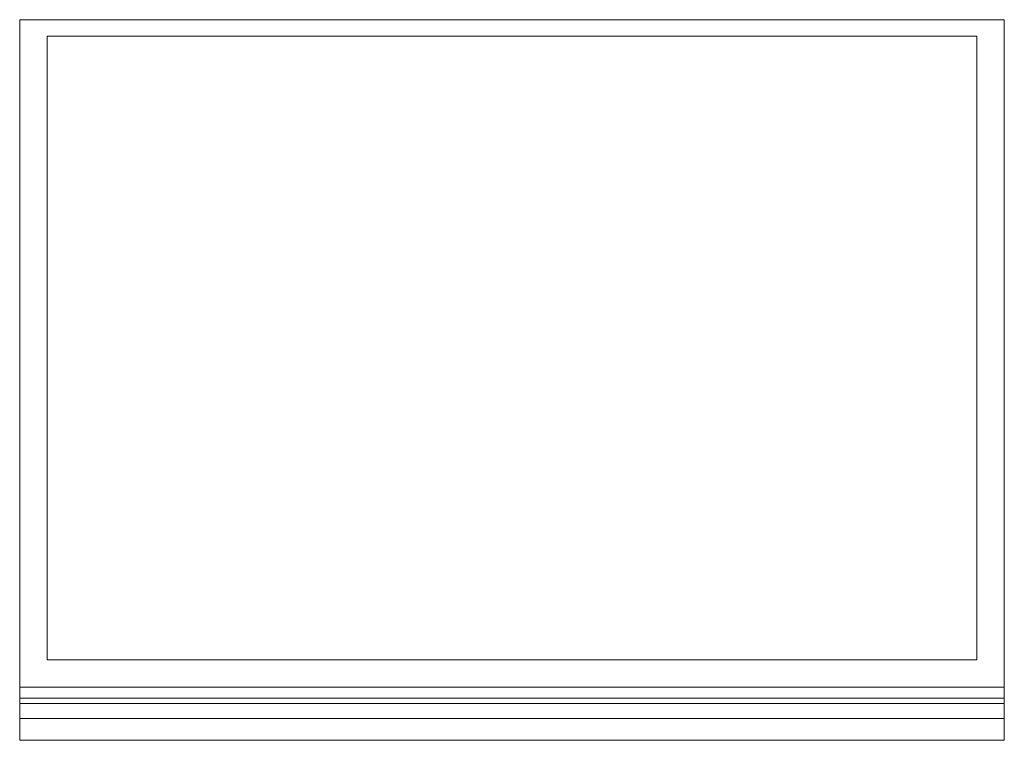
# Model space of a CAD drawing. Header units: millimetres. Extents: x 30792 to 66615, y -300 to 6970.
# Tile 36 of 58: x 56941 to 58741, y 3703 to 5020. Entities that reach past the tile are written whole.
import ezdxf

# ---------------------------------------------------------------- set-up
doc = ezdxf.new("R2010")
doc.units = ezdxf.units.MM
doc.header["$MEASUREMENT"] = 0
for name, color, linetype in [('Nouveau_Agencement - Poste.Agencement', 7, 'Continuous'), ('Nouveau_Fenêtres ARCHICAD', 7, 'Continuous'), ('Nouveau_Plâtrerie _ Cloison (Non-porteurs).Plâtrerie', 7, 'Continuous'), ('Nouveau_Structure _ Murs maçonnés.GO', 7, 'Continuous')]:
    doc.layers.add(name, color=color, linetype=linetype)

# ---------------------------------------------------------------- blocks, each defined once
blk = doc.blocks.new('Élément de coupe_32')
at = {"layer": 'Nouveau_Structure _ Murs maçonnés.GO', "color": 21, "linetype": 'Continuous', "lineweight": 15, "true_color": 0xff9954}
for p, q in [((56940.9, 3743.3), (56940.9, 3770)), ((58740.9, 3770), (58740.9, 3743.3))]:
    blk.add_line(p, q, dxfattribs=at)
blk = doc.blocks.new('Élément de coupe_156')
at = {"layer": 'Nouveau_Plâtrerie _ Cloison (Non-porteurs).Plâtrerie', "color": 7, "linetype": 'Continuous', "lineweight": 15}
blk.add_line((57581, 3850.1), (57581, 3850), dxfattribs=at)
blk = doc.blocks.new('Élément de coupe_158')
at = {"layer": 'Nouveau_Agencement - Poste.Agencement', "color": 253, "linetype": 'Continuous', "lineweight": 15, "true_color": 0xb5b5b5}
for p, q in [((58221.3, 3850), (58221.3, 3850.1)), ((58244.1, 3850), (58244.1, 3850.1)), ((58248.5, 3850), (58248.5, 3850.1)), ((58265.1, 3850.1), (58265.1, 3850)), ((58579.1, 3850.1), (58579.1, 3850)), ((58595.7, 3850.1), (58595.7, 3850))]:
    blk.add_line(p, q, dxfattribs=at)
blk = doc.blocks.new('Élément de coupe_166')
at = {"layer": 'Nouveau_Fenêtres ARCHICAD', "color": 251, "linetype": 'Continuous', "lineweight": 15, "true_color": 0x6a6a6a}
for p, q in [((56940.9, 3770), (56940.9, 5020)), ((56940.9, 5020), (56950.9, 5020)), ((58730.9, 5020), (56950.9, 5020)), ((58730.9, 5020), (58740.9, 5020)), ((58740.9, 3770), (58740.9, 5020))]:
    blk.add_line(p, q, dxfattribs=at)
at = {"layer": 'Nouveau_Fenêtres ARCHICAD', "color": 21, "linetype": 'Continuous', "lineweight": 15, "true_color": 0xff9954}
for p, q in [((58690.9, 4990), (56990.9, 4990)), ((56990.9, 4990), (56990.9, 3850)), ((58690.9, 3850), (58690.9, 4990)), ((58690.9, 3850.1), (56990.9, 3850.1)), ((56990.9, 3850), (58690.9, 3850)), ((56940.9, 3800), (58740.9, 3800)), ((56940.9, 3780), (58740.9, 3780)), ((56940.9, 3770), (58740.9, 3770)), ((56940.9, 3742.9), (56940.9, 3743.3)), ((56940.9, 3702.8), (56940.9, 3742.9)), ((56940.9, 3742.9), (58740.9, 3742.9)), ((58740.9, 3742.9), (58740.9, 3743.3)), ((58740.9, 3702.8), (58740.9, 3742.9)), ((56940.9, 3702.8), (58740.9, 3702.8))]:
    blk.add_line(p, q, dxfattribs=at)

msp = doc.modelspace()

# ---------------------------------------------------------------- block references
at = {"layer": 'Nouveau_Agencement - Poste.Agencement', "lineweight": 0}
msp.add_blockref('Élément de coupe_158', (0, 0), dxfattribs=at)
at = {"layer": 'Nouveau_Fenêtres ARCHICAD', "lineweight": 0}
msp.add_blockref('Élément de coupe_166', (0, 0), dxfattribs=at)
at = {"layer": 'Nouveau_Plâtrerie _ Cloison (Non-porteurs).Plâtrerie', "lineweight": 0}
msp.add_blockref('Élément de coupe_156', (0, 0), dxfattribs=at)
at = {"layer": 'Nouveau_Structure _ Murs maçonnés.GO', "lineweight": 0}
msp.add_blockref('Élément de coupe_32', (0, 0), dxfattribs=at)

doc.saveas('drawing.dxf')
